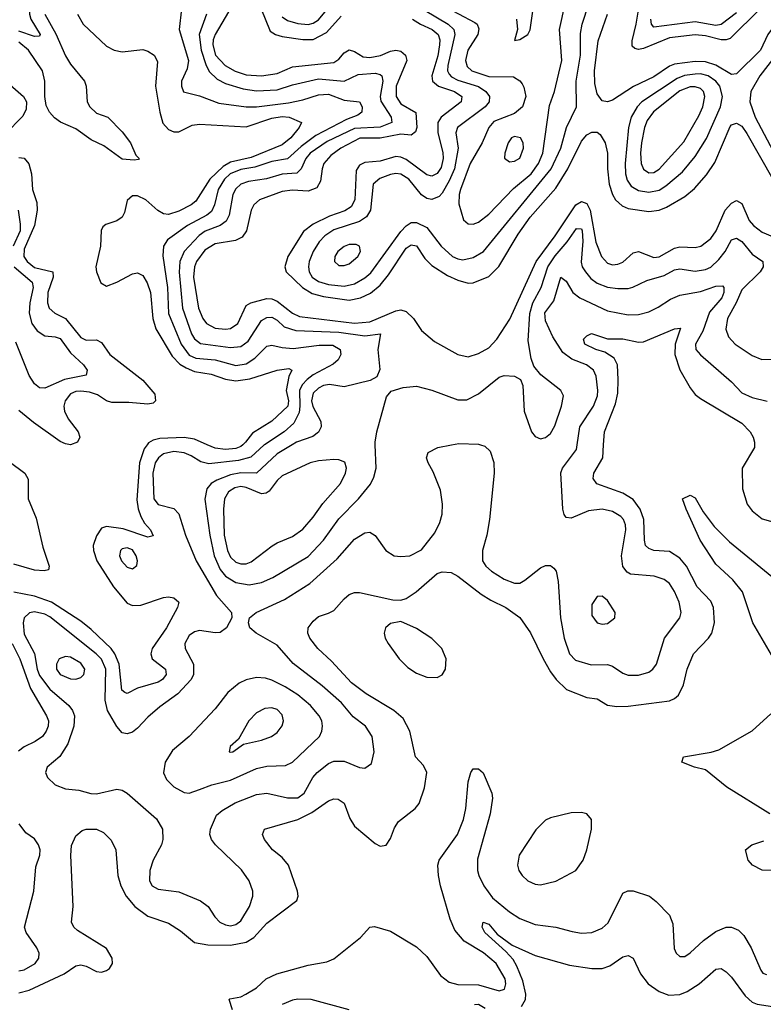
# Model space of a CAD drawing. Header units: inches. Extents: x 884549 to 1028252, y 526810 to 653624.
# Tile 196 of 256: x 942413 to 945294, y 567831 to 571648. Entities that reach past the tile are written whole.
import ezdxf

# ---------------------------------------------------------------- set-up
doc = ezdxf.new("R2010")
doc.units = ezdxf.units.IN
doc.header["$MEASUREMENT"] = 0
doc.layers.add('A9546', color=7, linetype='Continuous')
doc.layers.add('A9547', color=7, linetype='Continuous')

msp = doc.modelspace()

# ---------------------------------------------------------------- linework, layer by layer
at = {"layer": 'A9546', "color": 5}
for points, elevation in [([(942906.6, 570000), (942895, 569985), (942877.8, 569930), (942867.2, 569787.2), (942871.9, 569751.9), (942882.3, 569722.3), (942896.7, 569696.7), (942920.2, 569670), (942930, 569647), (942910, 569641.8), (942814.1, 569674.1), (942750, 569683.9), (942730, 569677.2), (942710, 569647.1), (942697.7, 569610), (942698.6, 569590), (942712.1, 569550), (942777, 569450), (942830, 569386.2), (942850, 569377.3), (942882.1, 569377.9), (942970, 569408.4), (942990, 569410.7), (943010, 569407.2), (943029.1, 569390), (943024.8, 569370), (942981.6, 569290), (942926.1, 569210), (942921.2, 569190), (942926.5, 569170), (942977.6, 569130), (942980.3, 569110), (942966.2, 569090), (942950, 569079.6), (942870, 569056.2), (942830, 569035.6), (942820.1, 569040.1), (942809.4, 569049.4), (942797.9, 569150), (942781.9, 569190), (942767.5, 569210), (942690, 569284.4), (942650, 569316.6), (942535.8, 569390), (942470, 569413.2), (942390, 569429.4)], 2420), ([(942410, 567875.8), (942450, 567886.3), (942585.3, 567950), (942630, 567979.8), (942650, 567983.7), (942670, 567979.5), (942710, 567959), (942730, 567956.1), (942750, 567961.8), (942760.6, 567970), (942772.2, 567990), (942771.6, 568010), (942750, 568047), (942637.2, 568117.2), (942623.1, 568130), (942613.8, 568150), (942620.6, 568210), (942611.4, 568408.6), (942613.4, 568446.6), (942630, 568484.4), (942655.4, 568504.6), (942670, 568510.2), (942710.2, 568510.2), (942737.8, 568497.8), (942768, 568468), (942785.6, 568430), (942793.3, 568330), (942804.6, 568290), (942826.2, 568250), (942858.6, 568210), (942910, 568172.6), (942990, 568145.5), (943036.1, 568116.1), (943090, 568070.2), (943141.9, 568061.9), (943230, 568059.9), (943290, 568072), (943319.9, 568090), (943370, 568145.4), (943486.1, 568233.9), (943491.6, 568250), (943489.8, 568270), (943454.5, 568370), (943430, 568399.8), (943392.3, 568430), (943362, 568470), (943353.6, 568490), (943360.9, 568510), (943490, 568547.6), (943545.1, 568574.9), (943610, 568619.8), (943630, 568627.7), (943646.7, 568626.7), (943670.6, 568610.6), (943691.9, 568551.9), (943710, 568522), (943790, 568454.3), (943810, 568444.7), (943832.2, 568447.8), (943850, 568473.4), (943865.3, 568514.7), (943880.3, 568539.7), (943945.5, 568590), (943960.6, 568610), (943981.2, 568670), (943989.8, 568730), (943977.1, 568757.1), (943946.1, 568790), (943924.2, 568890), (943899.1, 568939.1), (943862.7, 568970), (943755.2, 569035.2), (943697.9, 569077.9), (943621.4, 569161.4), (943568.2, 569210), (943536.5, 569250), (943528.8, 569270), (943530.9, 569290), (943550, 569316.1), (943570, 569334.9), (943610, 569346.9), (943630, 569357.8), (943670, 569403.5), (943690, 569419.3), (943710, 569427.1), (943730, 569427.8), (943858.6, 569398.6), (943890, 569397.5), (943910, 569404.3), (943948.9, 569430), (944030, 569501.7), (944050, 569507.9), (944084.6, 569504.6), (944110, 569491.3), (944201.4, 569421.4), (944238, 569398), (944296.9, 569370), (944350.1, 569330.1), (944391.7, 569271.7), (944440.4, 569170), (944470, 569120.6), (944490.9, 569090.9), (944531.2, 569051.2), (944610, 569020.9), (944650, 569015.3), (944690, 568990.9), (944726.1, 568986.1), (944770, 568986.5), (944930, 569008.2), (944950, 569017.1), (944964.8, 569030), (944984.9, 569070), (944999.1, 569130), (945023.4, 569190), (945081.2, 569250), (945094, 569270), (945104.7, 569310), (945100.7, 569370), (945090, 569394.5), (945037, 569450), (944995.9, 569530), (944970, 569560.1), (944930, 569586.5), (944870, 569590.4), (944850, 569597.6), (944838, 569610), (944833.6, 569630), (944831.2, 569710), (944816.5, 569750), (944790, 569787.8), (944750, 569812.6), (944649, 569849), (944634.8, 569870), (944637.4, 569890), (944672.3, 569950), (944675.2, 570000)], 2420), ([(943361.1, 570000), (943360.4, 569999.6), (943308.3, 569951.7), (943261.2, 569938.8), (943146.1, 569926.1), (943114.5, 569934.5), (943077.7, 569957.7), (943050, 569969.2), (943010, 569973.6), (942970, 569965.2), (942950.6, 569950), (942938.1, 569930), (942928.9, 569890), (942932.6, 569790), (942950, 569768.3), (943010, 569753.8), (943030, 569732.9), (943055.3, 569650), (943097.3, 569550), (943176.1, 569416.1), (943234, 569350), (943234.9, 569330), (943213.7, 569290), (943190, 569272.4), (943170, 569270.8), (943110, 569279.8), (943090, 569275.7), (943070, 569261.4), (943052.9, 569230), (943053.8, 569210), (943086.3, 569150), (943086.6, 569110), (943078, 569090), (943025.8, 569034.2), (942956, 568984), (942910, 568944.7), (942870, 568902), (942850, 568885.8), (942830, 568879.8), (942810, 568883.9), (942790, 568908), (942753.4, 568970), (942744.1, 569010), (942746.5, 569130), (942730, 569168.7), (942709, 569190), (942530, 569332.7), (942510, 569344), (942470, 569352.6), (942451, 569349), (942430.8, 569330), (942426.4, 569310), (942430, 569266.5), (942470.7, 569190.7), (942481.4, 569130), (942490, 569106), (942530, 569052.8), (942603, 568990), (942617.8, 568970), (942625.5, 568950), (942623.4, 568910), (942599.2, 568840.8), (942568.4, 568791.6), (942519.6, 568750), (942512.7, 568730), (942521.3, 568710), (942550, 568682.2), (942590, 568666.8), (942641.6, 568661.6), (942688.3, 568648.3), (942710, 568647.4), (942790, 568665), (942810, 568661.8), (942830, 568649.2), (942943.2, 568550), (942966.2, 568510), (942967.4, 568470), (942961.9, 568450), (942930, 568389.7), (942917, 568350), (942916.3, 568310), (942926.9, 568290), (942950, 568278), (943030, 568266.7), (943112.9, 568232.9), (943143.6, 568210), (943168.6, 568170), (943188.3, 568150), (943210, 568139.2), (943230, 568135.4), (943250, 568140.4), (943270, 568155.4), (943302.8, 568210), (943316.5, 568250), (943315.9, 568270), (943301.6, 568310), (943272.6, 568352.6), (943171.6, 568450), (943156, 568470), (943149.2, 568490), (943151.7, 568510), (943175.9, 568564.1), (943197.1, 568582.9), (943248.2, 568611.8), (943330, 568645), (943370, 568649.5), (943450, 568631.2), (943490, 568631.8), (943515.5, 568650), (943548.8, 568710), (943565.4, 568730), (943610, 568764.5), (943630, 568773.2), (943670, 568774.1), (943730, 568748.6), (943750, 568746.5), (943775.8, 568764.2), (943786.5, 568810), (943779, 568870), (943752.2, 568910), (943705.4, 568945.4), (943659.4, 568999.4), (943585.3, 569065.3), (943472.9, 569152.9), (943410, 569223.7), (943329.6, 569270), (943304.2, 569290), (943299.6, 569310), (943303.7, 569330), (943329.3, 569350), (943439.4, 569400.6), (943537.5, 569462.5), (943642.5, 569557.5), (943710, 569633.7), (943750, 569658.5), (943770, 569660.9), (943790, 569648.8), (943831.4, 569590), (943863.8, 569570), (943890, 569566.8), (943924.5, 569570), (943970, 569593.1), (944020.7, 569659.3), (944040.7, 569699.3), (944049.2, 569730.8), (944050.4, 569770.4), (944043.9, 569823.9), (944015.4, 569895.4), (943995.8, 569930), (943989.6, 569950), (943995.1, 569970), (944033.2, 569990), (944086.4, 570000)], 2440), ([(943468.8, 570000), (943410, 569964.9), (943330, 569890), (943270, 569891.2), (943230, 569884.2), (943176.6, 569863.4), (943155.3, 569850), (943138, 569830), (943130.6, 569789.4), (943149.1, 569650), (943166.8, 569570), (943190, 569517.2), (943210.8, 569490.8), (943250, 569466.3), (943302.5, 569457.5), (943350, 569466.2), (943393.7, 569486.3), (943530, 569566.8), (943589.9, 569630), (943650, 569712.8), (943725.6, 569790), (943772.6, 569847.4), (943785.5, 569874.5), (943794, 569910), (943790.3, 570000)], 2460), ([(943277.2, 570000), (943270, 569993.5), (943250, 569985.8), (943210, 569982.3), (943170, 569986.5), (943139.4, 570000)], 2420), ([(944197.7, 570000), (944214.6, 569994.6), (944235.6, 569975.6), (944250, 569931), (944250.8, 569890), (944233.3, 569710), (944222.8, 569650), (944205.4, 569590), (944206, 569550), (944219.1, 569530), (944240.9, 569510), (944290, 569479.8), (944330, 569463.5), (944350, 569464.2), (944370, 569475), (944430, 569523.2), (944450, 569532.4), (944470, 569531.6), (944482, 569522), (944491.1, 569510), (944499.4, 569470), (944507.9, 569330), (944522.7, 569250), (944543.5, 569190), (944565.9, 569165.9), (944627.5, 569147.5), (944690, 569148.5), (944710, 569141.7), (944750, 569114.5), (944770, 569107.3), (944810, 569106.9), (944850, 569118.6), (944865.6, 569130), (944880.2, 569150), (944910.6, 569250), (944970.6, 569330), (944975.2, 569350), (944968.1, 569390), (944950, 569432), (944930, 569462.3), (944910, 569478), (944871.5, 569491.5), (944779, 569499), (944766, 569506), (944750, 569528.7), (944744.6, 569570), (944760.7, 569670), (944759.9, 569690), (944752.6, 569710), (944742.2, 569722.2), (944710, 569741), (944670, 569750.8), (944616.2, 569743.8), (944550, 569715.4), (944530, 569718.5), (944522, 569730), (944517, 569750), (944509.1, 569890.9), (944516.1, 569910), (944570, 569982.3), (944572.6, 570000)], 2440), ([(945259.8, 570000), (945259.4, 569990), (945212.5, 569910), (945213.3, 569830), (945231.3, 569770), (945250, 569744.5), (945290, 569713.5), (945390, 569684.4), (945430, 569685), (945450, 569689.2), (945470, 569702), (945510, 569746.2), (945579.9, 569870), (945594.7, 569925.3), (945597.9, 569970), (945598.3, 570000)], 2420), ([(942310, 569980.6), (942433.5, 569890), (942446.4, 569866.4), (942446.3, 569790), (942476.3, 569716.3), (942502.8, 569602.8), (942526.7, 569530), (942524.4, 569515.6), (942507.9, 569512.1), (942470, 569514.3), (942390, 569538)], 2380), ([(945334.1, 569170), (945253.7, 569310), (945212.6, 569430), (945176.2, 569476.2), (945110, 569538), (945049.5, 569630), (944994.7, 569750), (944981.2, 569790), (945010, 569805.5), (945030, 569794.4), (945060.7, 569740.7), (945103, 569683), (945163.4, 569623.4), (945370, 569455.1)], 2380), ([(942383.8, 569230), (942413.7, 569170), (942455.1, 569055.1), (942517.1, 568950), (942524.6, 568930), (942523.4, 568910), (942515.7, 568890), (942500.9, 568870), (942473.4, 568850), (942430, 568829.9), (942408.1, 568811.9)], 2420), ([(945319.2, 568570), (945152.8, 568672.8), (945070, 568739.6), (945027.3, 568750), (944978, 568770), (944984.7, 568790), (945091.9, 568808.1), (945121.8, 568818.2), (945250, 568891.5), (945322.8, 568957.2)], 2380), ([(943237, 567810), (943225.2, 567850), (943227.6, 567852.4), (943270, 567860.5), (943289.7, 567870.3), (943330, 567895.3), (943367.6, 567930), (943409, 567949), (943530, 567983.5), (943603.5, 567996.5), (943630, 568007.3), (943732.8, 568090), (943770, 568130.3), (943787.3, 568132.8), (943850, 568115.2), (943950, 568054.5), (943990, 568016.2), (944042.9, 567942.9), (944076.7, 567916.7), (944110, 567907.6), (944190, 567906.6), (944270, 567883.9), (944290.6, 567889.4), (944296.9, 567910), (944293.3, 567930), (944258.9, 567990), (944210, 568031.4), (944135.5, 568075.5), (944098.6, 568118.6), (944080.7, 568160.7), (944042.9, 568290), (944035.5, 568330), (944033.2, 568370), (944037.7, 568390), (944108.8, 568490), (944132.2, 568547.8), (944141.7, 568590), (944150, 568693), (944161.3, 568730), (944170, 568743.8), (944190, 568743.8), (944208.1, 568728.1), (944241.7, 568650), (944244.4, 568630), (944236.1, 568570), (944186.3, 568393.7), (944186.8, 568350), (944192, 568330), (944210.9, 568290), (944244.1, 568244.1), (944310, 568189.1), (944350, 568163.3), (944410, 568141), (944490.5, 568130.5), (944553.2, 568113.2), (944590, 568107.3), (944630, 568110.1), (944670, 568126), (944692.3, 568147.7), (944750, 568262), (944768.7, 568271.3), (944790, 568270.5), (944853, 568250), (944879, 568230), (944930, 568176.5), (944942.9, 568142.9), (944948, 568048), (944956.5, 568030), (944970, 568016.5), (944990, 568016.5), (945010, 568030.2), (945061.9, 568078.1), (945110, 568114), (945150, 568130.1), (945170, 568130.8), (945198.2, 568118.2), (945218, 568098), (945247.3, 568050), (945283.8, 567963.8), (945292.3, 567952.3), (945306.6, 567946.6)], 2380), ([(942410, 567960.4), (942430, 567964.5), (942472.8, 567990), (942486.6, 568010), (942488.7, 568030), (942479.8, 568050), (942438.8, 568110), (942431.7, 568130), (942468.5, 568270), (942475.3, 568364.7), (942491.7, 568410), (942492.7, 568430), (942485.7, 568450), (942470, 568472.7), (942436.5, 568496.5), (942411.1, 568531.1)], 2440), ([(945410, 568347.3), (945290, 568351.2), (945252.3, 568370), (945235.1, 568390), (945224.2, 568430), (945249.3, 568450), (945295.7, 568464.3)], 2380), ([(944356.8, 567823.2), (944373, 567850), (944374, 567870), (944361.6, 567921.6), (944339.3, 567979.3), (944324.4, 568004.4), (944296.4, 568036.4), (944214.8, 568110), (944204.8, 568130), (944209, 568150), (944230, 568141.5), (944263.2, 568103.2), (944321, 568060.9), (944410, 568020.6), (944543.2, 567983.2), (944630, 567969.5), (944670, 567969.5), (944699.1, 567980.9), (944750, 568015), (944770, 568020.9), (944790.2, 568010.2), (944818, 567950), (944848.2, 567910), (944890, 567881.2), (944927.3, 567867.3), (944970, 567869.3), (944999.4, 567880.6), (945045, 567910), (945110, 567967.2), (945130, 567970.2), (945150, 567957.3), (945170, 567935.9), (945223.5, 567863.5), (945250, 567840.1), (945270, 567831.7), (945330, 567823.1)], 2360), ([(943689.9, 567809.9), (943542, 567850), (943490, 567851.4), (943470, 567846.8), (943429.5, 567830.5)], 2380), ([(944175.3, 567830), (944190, 567831.8), (944216.9, 567816.9)], 2360)]:
    msp.add_lwpolyline(points, dxfattribs=dict(at, elevation=elevation))
for points, elevation in [([(943630, 569943.2), (943570, 569938), (943538.5, 569930), (943430, 569879.5), (943410, 569861.4), (943380.1, 569819.9), (943367.9, 569812.1), (943349.4, 569810.6), (943290, 569834.7), (943270, 569838.1), (943246.5, 569833.5), (943222.6, 569817.4), (943206.6, 569790), (943202.3, 569750), (943205.8, 569650), (943218.7, 569590), (943230, 569565), (943250, 569545.1), (943270, 569538.7), (943290, 569539.2), (943310, 569545.9), (943391, 569609), (943410, 569620.7), (943470, 569644.1), (943510, 569673.1), (943550, 569719.8), (943587.1, 569772.9), (943656.2, 569850), (943675.6, 569890), (943679.5, 569910), (943672.2, 569932.2), (943650, 569942.1)], 2480), ([(942830, 569600.2), (942810, 569596.2), (942803.2, 569590), (942799.3, 569570), (942808, 569550), (942830, 569526.4), (942850, 569518.9), (942867.2, 569532.8), (942869.8, 569550), (942864.8, 569570), (942850, 569592.7)], 2440), ([(944670, 569412.8), (944650, 569411.5), (944630, 569381.2), (944630, 569338.8), (944650, 569310.4), (944670, 569304.6), (944690, 569307.8), (944718.7, 569330), (944719.7, 569350), (944690, 569396.3)], 2460), ([(943890, 569314.5), (943850, 569307.1), (943830.3, 569290), (943825.4, 569270), (943829.4, 569250), (943840.6, 569230), (943883.1, 569170), (943917, 569137), (943950, 569115.2), (943990, 569099.5), (944030, 569098.5), (944050, 569108.5), (944063.1, 569130), (944065.4, 569170), (944048.1, 569210), (944010, 569249.4), (943950, 569288.6)], 2420), ([(942590, 569179.9), (942565.4, 569170), (942555.1, 569150), (942555.8, 569130), (942569.3, 569109.3), (942610, 569093), (942630, 569091.6), (942650, 569097.5), (942662, 569110), (942664.9, 569130), (942650, 569153.2), (942610, 569176.4)], 2460), ([(943330, 569097.5), (943290, 569089), (943263.3, 569076.7), (943219.8, 569040.2), (943170, 568976), (943070.2, 568870), (943004.8, 568815.2), (942976, 568770), (942970, 568728), (942982.1, 568702.1), (943010, 568673.8), (943050, 568652.5), (943070, 568650.1), (943110, 568663.5), (943157.7, 568682.3), (943230, 568699.9), (943330, 568744.7), (943370, 568754.1), (943443.2, 568756.8), (943470, 568769.4), (943574.3, 568870), (943583.9, 568890), (943586.5, 568910), (943583.2, 568930), (943573.1, 568950), (943539.5, 568990), (943490.5, 569030.5), (943442, 569062), (943390, 569087.4), (943365, 569095)], 2460), ([(943390, 568980.2), (943362.6, 568977.4), (943330, 568960.7), (943300.6, 568930), (943261.3, 568858.7), (943228.2, 568830), (943224, 568810), (943230, 568808), (943239, 568810), (943280.1, 568840), (943350, 568855.7), (943388, 568870), (943410, 568884.5), (943430, 568910.7), (943435.3, 568930), (943430, 568953.7), (943410, 568974.6)], 2480), ([(944590, 568574.8), (944550, 568573.8), (944470, 568554), (944450, 568544.4), (944412.3, 568507.7), (944347.5, 568410), (944341.2, 568370), (944347, 568350), (944359.2, 568330), (944381.8, 568310), (944410, 568297.1), (944430, 568294.2), (944490, 568309.2), (944568, 568350), (944595.4, 568390), (944610.4, 568430), (944627.6, 568510), (944627.6, 568547.6), (944609.8, 568569.8)], 2420)]:
    msp.add_lwpolyline(points, close=True, dxfattribs=dict(at, elevation=elevation))
at = {"layer": 'A9547', "color": 5}
for points, elevation in [([(942410, 572105.6), (942470, 572108.6), (942510, 572133.5), (942530, 572135.8), (942550, 572122), (942590, 572072), (942610, 572057.7), (942630, 572050.1), (942710, 572040.3), (942798.5, 572010), (942819.5, 571990), (942803.9, 571970), (942737.3, 571922.7), (942550, 571850), (942510, 571823.2), (942461, 571750), (942448.7, 571710), (942450.5, 571670), (942456.7, 571650), (942491.9, 571590), (942490, 571583.6), (942470, 571583.4), (942410, 571604)], 2360), ([(943330, 571735.9), (943383.3, 571603.3), (943404, 571590), (943430, 571582.7), (943510, 571571.1), (943550, 571571.7), (943601.9, 571598.1), (943659, 571661)], 2520), ([(943983.5, 571683.5), (944073.5, 571630), (944095.1, 571610), (944099.2, 571590), (944071.6, 571470), (944070.8, 571450), (944077.2, 571437.2), (944086.5, 571426.5), (944110, 571413.5), (944190, 571388.7), (944219.3, 571370), (944232.5, 571350), (944231.6, 571330), (944215.8, 571310), (944109.3, 571230), (944102.4, 571210), (944111.7, 571150), (944097.7, 571070), (944077.2, 571022.8), (944050, 570975), (944037.8, 570962.2), (944010, 570950.8), (943990, 570954.7), (943969.1, 570969.1), (943920.4, 571030), (943890, 571048.7), (943870, 571051.2), (943850, 571047.4), (943807.7, 571032.3), (943782.1, 571010), (943772.3, 570910), (943756.8, 570883.2), (943730, 570865.6), (943630, 570833.5), (943595.1, 570810), (943573, 570787), (943549.7, 570750), (943534.7, 570710), (943531.7, 570690), (943535.1, 570670), (943546.7, 570650), (943570, 570633), (943610, 570621.9), (943670, 570615.5), (943710, 570624.1), (943750, 570646.9), (943773.1, 570666.9), (943890, 570826.3), (943910, 570848.6), (943930, 570861.9), (943950, 570862.4), (943990, 570842.5), (944045.4, 570770), (944090, 570730.1), (944110, 570720.6), (944130, 570717.1), (944170, 570725.7), (944209.8, 570750), (944472.4, 571070), (944509.6, 571150), (944531.1, 571230), (944569.5, 571310.5), (944568.2, 571410), (944585.5, 571510), (944585.8, 571594.2), (944592.1, 571630), (944617.8, 571710)], 2540), ([(944050, 571703.9), (944176.7, 571636.7), (944185, 571630), (944192.4, 571612.4), (944187.9, 571590), (944148.7, 571530), (944140.5, 571490), (944146.4, 571466.4), (944164.8, 571450), (944230, 571428.1), (944326, 571426), (944350, 571411.4), (944359.4, 571399.4), (944366.5, 571386.5), (944373.3, 571350), (944360.8, 571310), (944330, 571283.8), (944250, 571252.7), (944230, 571230.5), (944205.3, 571170), (944157.6, 571090), (944121, 570990), (944115.6, 570970), (944114.5, 570934.5), (944132.6, 570872.6), (944150, 570857.2), (944170, 570855.5), (944190, 570863.5), (944230, 570894.4), (944326.1, 570993.9), (944394.5, 571050), (944422.6, 571090), (944440.1, 571130), (944465.3, 571314.7), (944485.4, 571370), (944513.1, 571490), (944504.4, 571610), (944525.7, 571710)], 2560), ([(945281.9, 571690), (945165.1, 571574.9), (945150, 571569.7), (945130, 571570.2), (945070, 571585.9), (945030, 571589.4), (944930, 571577.4), (944830, 571536.1), (944810, 571532.8), (944796, 571536), (944785.9, 571545.9), (944785.8, 571565.8), (944801.7, 571630), (944819.3, 571740.7)], 2480), ([(942511, 571670), (942553.5, 571593.5), (942590, 571507.5), (942610, 571475.2), (942663.5, 571410), (942670.9, 571390), (942674.5, 571330), (942684.3, 571310), (942710, 571286), (942754.9, 571270), (942810, 571212.8), (942842.2, 571170), (942863.2, 571123.2), (942876.3, 571110), (942873.4, 571106.6), (942856.7, 571103.3), (942810, 571107.8), (942739.4, 571159.4), (942690, 571182.4), (942630, 571225.1), (942571.3, 571251.3), (942547.5, 571267.5), (942528.9, 571288.9), (942515.7, 571315.7), (942510.8, 571350), (942511.1, 571410), (942501.6, 571450), (942446.8, 571530), (942410, 571560.3)], 2380), ([(942637.4, 571670), (942659, 571630), (942750, 571545.1), (942779.5, 571530), (942810, 571523.9), (942890, 571532.7), (942910, 571526.2), (942934.3, 571510), (942946.3, 571486.3), (942939.1, 571390), (942955.4, 571290), (942967.4, 571247.4), (942990, 571222.5), (943010, 571213.3), (943030, 571212.7), (943081.5, 571238.5), (943110, 571242.9), (943290, 571232.8), (943390, 571265.6), (943430, 571272.5), (943457, 571270), (943504.9, 571250), (943495.4, 571230), (943463.4, 571190), (943430, 571163), (943310, 571114), (943230, 571095.8), (943201.1, 571078.9), (943150.3, 571030), (943095.6, 570944.4), (943077.6, 570930), (943030, 570905.2), (942990, 570893), (942970, 570895.5), (942947.8, 570907.8), (942902.2, 570950), (942870, 570965), (942850, 570965.6), (942830, 570946.6), (942819, 570901), (942810, 570882.9), (942790, 570868.2), (942746.2, 570853.8), (942734.8, 570845.2), (942729.3, 570830.7), (942726.6, 570770), (942707.9, 570690), (942710.8, 570670), (942727.3, 570627.3), (942750, 570614.7), (942790, 570630.1), (942850, 570663), (942870, 570666.6), (942890, 570655.8), (942907.5, 570627.5), (942919.7, 570590), (942929.4, 570490), (942941.1, 570450), (943003.4, 570343.4), (943033.2, 570313.2), (943058, 570298), (943090, 570284.4), (943154.3, 570274.3), (943210, 570255.1), (943250, 570248.1), (943304.8, 570255.2), (943410, 570289), (943455.8, 570295.8), (943467.7, 570290), (943455.4, 570264.6), (943445.5, 570210), (943454.3, 570170), (943451.9, 570150), (943390, 570092), (943314.8, 570045.2), (943288.3, 570010), (943277.2, 570000)], 2420), ([(943040.4, 571690), (943030.6, 571610), (943066.6, 571490), (943062.3, 571457.7), (943039.8, 571410), (943039.4, 571390), (943048, 571368), (943110, 571353.3), (943184, 571324), (943290, 571309.7), (943330.4, 571310.4), (943454.8, 571325.2), (943510, 571336.8), (943570, 571356.6), (943610, 571359.6), (943670, 571336.2), (943730.1, 571330.1), (943739.6, 571310), (943738.7, 571290), (943722.5, 571277.5), (943678.8, 571261.2), (943560.5, 571199.5), (943503.2, 571156.8), (943450.9, 571109.1), (943390, 571097.9), (943324.1, 571075.9), (943270, 571067.8), (943228, 571050), (943206, 571030), (943181.9, 570990), (943167.4, 570930), (943155.5, 570904.5), (943137.5, 570890), (943063.4, 570850), (942985.7, 570794.3), (942970.1, 570770), (942967.1, 570732.9), (942985.2, 570610), (942989.3, 570509.3), (943038, 570390), (943070, 570346.9), (943095.4, 570335.4), (943170, 570328.9), (943250, 570307.5), (943290, 570314.5), (943323.6, 570336.4), (943370, 570382.7), (943390, 570386.8), (943430, 570377), (943473.1, 570373.1), (943573.7, 570386.3), (943626.5, 570386.5), (943655, 570370), (943656.9, 570350), (943646.7, 570330), (943627.5, 570312.5), (943550, 570270.9), (943526.4, 570253.6), (943507.5, 570232.5), (943496.6, 570210), (943498.8, 570150), (943495.3, 570124.7), (943475.6, 570084.4), (943437.6, 570050), (943361.1, 570000)], 2440), ([(943137.2, 571670), (943108.9, 571591.1), (943116.2, 571530), (943134.1, 571474.1), (943147.6, 571447.6), (943178.1, 571418), (943210, 571401.1), (943279.4, 571379.4), (943330, 571372.1), (943410, 571376.4), (943470, 571395.5), (943570, 571418.5), (943670, 571409.7), (943724.4, 571435.6), (943790, 571440.5), (943810, 571435.8), (943815.5, 571430), (943819.5, 571410), (943808.9, 571350), (943812.6, 571332.6), (943852.5, 571270), (943854.1, 571250), (943810, 571231.4), (943710, 571226.1), (943604.2, 571175.8), (943538.4, 571130), (943521.7, 571110), (943503.8, 571070), (943487, 571053), (943430, 571049.6), (943368.7, 571031.3), (943299.1, 571020.9), (943269.5, 571010), (943250, 570992.2), (943238.4, 570970), (943224.7, 570890), (943213.5, 570866.5), (943189.8, 570850.2), (943132.2, 570827.8), (943108.6, 570811.4), (943050, 570750), (943033, 570710), (943031.2, 570668.8), (943044, 570530), (943079.2, 570430), (943090.8, 570410.8), (943113, 570393), (943230, 570377.9), (943270, 570381.3), (943297.8, 570402.2), (943350, 570482.3), (943370, 570493.7), (943390, 570494.4), (943410, 570483.3), (943437.8, 570457.8), (943482.8, 570442.8), (943650, 570437.2), (943750, 570422.9), (943810.2, 570430), (943800.5, 570370), (943808.1, 570291.9), (943796.7, 570263.3), (943770.2, 570249.8), (943670, 570224.5), (943613.3, 570233.3), (943590, 570229.9), (943570, 570220.1), (943550, 570200.2), (943544, 570170), (943548.4, 570148.4), (943580.1, 570090), (943581.2, 570070), (943570.9, 570049.1), (943548.3, 570031.7), (943485.5, 570010), (943468.8, 570000)], 2460), ([(943221.9, 571678.1), (943170.4, 571590), (943162.9, 571570), (943160.8, 571550), (943171.4, 571510), (943209.6, 571470), (943247.8, 571447.8), (943290, 571434.7), (943350, 571430.1), (943410, 571439.9), (943470, 571464.9), (943630, 571482), (943650, 571495.5), (943670, 571519), (943690, 571530.5), (943710, 571525.3), (943744.3, 571504.3), (943770, 571501.1), (943810.4, 571509.6), (943850, 571526.3), (943870.1, 571530.1), (943890, 571526.1), (943907.9, 571510), (943913.4, 571490), (943871.8, 571390), (943871.9, 571350), (943890, 571322), (943948.3, 571288.3), (943951.9, 571230), (943946.9, 571213.1), (943930, 571200.1), (943890, 571204.5), (943810, 571189.3), (943730.8, 571189.2), (943657.1, 571150), (943618.2, 571121.8), (943591.5, 571090), (943584.2, 571070), (943578.2, 571021.8), (943563.7, 570996.3), (943530, 570983.5), (943470, 570986.6), (943430, 570982.3), (943342, 570950), (943320.1, 570930), (943310.1, 570910), (943292.1, 570830), (943275.5, 570804.5), (943248.6, 570791.4), (943170, 570778.7), (943130, 570755.2), (943097.4, 570710), (943090.6, 570689.4), (943086.8, 570650), (943105.4, 570530), (943123, 570490), (943137.3, 570470), (943170, 570452), (943210, 570448.2), (943230, 570451.4), (943258.4, 570470), (943290, 570539.8), (943309.1, 570550.9), (943370, 570567.5), (943390, 570566.3), (943410, 570557.4), (943470, 570510.1), (943497.5, 570497.5), (943710, 570471.3), (943770, 570476.4), (943870, 570519.3), (943890, 570523.4), (943910, 570516.8), (943939.3, 570490), (943970, 570443.1), (944020.4, 570400.4), (944110, 570350.2), (944150, 570341.5), (944190, 570354.6), (944230, 570375.9), (944261.7, 570410), (944312.3, 570487.7), (944413.3, 570710), (944487.5, 570810), (944568.1, 570930), (944590, 570943.8), (944610, 570935.3), (944623.5, 570910), (944645.1, 570785.1), (944667.2, 570730), (944690, 570703.9), (944710, 570697.9), (944730, 570699.8), (944750, 570708.3), (944790, 570743.9), (944810, 570749.6), (944870, 570726.6), (944890, 570728.8), (944950, 570762.7), (944970, 570767.5), (945030, 570765.1), (945051.9, 570770), (945090, 570799.5), (945111.1, 570830), (945146.3, 570910), (945170, 570937), (945190, 570947.2), (945210, 570935.4), (945239.5, 570870), (945255.4, 570850), (945290, 570824.7), (945330, 570807.7)], 2480), ([(943430, 571658.8), (943450, 571645), (943490, 571633.4), (943530, 571629.4), (943550, 571634.4), (943570, 571647), (943607.7, 571692.3)], 2540), ([(944338, 571650), (944341.3, 571610), (944330, 571567.3), (944350, 571571), (944381.2, 571590), (944390.9, 571609.1), (944402.8, 571690)], 2580), ([(945384.4, 571690), (945311.8, 571590), (945282.3, 571530), (945190, 571438.6), (945170, 571435.4), (945110, 571472), (945070, 571484.3), (945030, 571485.6), (944950, 571476), (944930, 571468.2), (944870, 571425.9), (944791.3, 571388.7), (944710, 571336.1), (944690, 571329.9), (944670, 571333.3), (944650, 571361.1), (944641, 571401), (944639.9, 571450), (944653.6, 571566.4), (944690.8, 571669.2)], 2520), ([(945190, 571674.2), (945131, 571629), (945110, 571625.7), (945030, 571640.1), (944870, 571618.5), (944860.4, 571630), (944858, 571650)], 2460), ([(943935, 571650), (943966, 571630), (944011, 571610), (944034.7, 571590), (944040.6, 571570), (944039.6, 571550), (944032.6, 571507.4), (944009.4, 571430), (944011.9, 571410), (944036.1, 571390), (944097, 571370), (944125.9, 571350), (944123.4, 571330), (944045.9, 571270), (944033.5, 571250), (944033.1, 571210), (944052.7, 571132.7), (944054.2, 571110), (944045.5, 571074.5), (944030, 571051.4), (944010, 571041.6), (943990, 571046.8), (943910, 571105.7), (943890, 571114.8), (943870, 571117.2), (943810, 571099.5), (943750, 571094.7), (943730, 571084.1), (943716.9, 571063.1), (943711.5, 570950), (943697.3, 570922.7), (943673.1, 570906.9), (943613.5, 570886.5), (943550, 570854.9), (943513.1, 570826.9), (943452, 570730), (943439.9, 570690), (943445.7, 570670), (943509.2, 570609.2), (943546.6, 570586.6), (943590, 570575), (943690, 570561.3), (943733.7, 570570), (943771.8, 570588.2), (943810, 570618.6), (943841.6, 570658.4), (943910, 570761.9), (943930, 570775.4), (943950, 570771.6), (943982.3, 570722.3), (944010, 570694.5), (944070, 570656.6), (944110, 570637.7), (944150, 570626.6), (944170, 570628.1), (944230, 570652.6), (944269.1, 570690.9), (944343.6, 570816.4), (944390, 570881.9), (944490, 570995.4), (944537.1, 571070), (944590, 571177.1), (944610, 571201.5), (944630, 571212.4), (944650, 571211.8), (944662.3, 571202.3), (944681.5, 571170), (944690.5, 571130), (944690.1, 571069.9), (944696.3, 571010), (944709.1, 570970), (944721.6, 570950), (944746.6, 570926.6), (944770, 570915.8), (944850, 570904.7), (944890, 570909.3), (944918.4, 570921.6), (944990, 570962.8), (945026.7, 570993.3), (945073.9, 571046.1), (945105.4, 571094.6), (945165.6, 571234.4), (945170, 571240.4), (945190, 571247.3), (945210, 571235.1), (945230, 571207.3), (945330.3, 571030.3)], 2520), ([(945342.1, 571510), (945280.5, 571430), (945246.1, 571370), (945241.5, 571330), (945261.7, 571270), (945354.8, 571094.8)], 2540), ([(942375.7, 571395.7), (942427.7, 571350), (942439.8, 571330), (942438.6, 571301.4), (942425.5, 571274.6), (942356.3, 571203.7)], 2380), ([(942410, 571114), (942430.6, 571110.6), (942448.9, 571088.9), (942458.2, 571050), (942463.1, 570990), (942478.9, 570938.9), (942481.4, 570910), (942470.6, 570850), (942430, 570758.5), (942429.5, 570730), (942441.8, 570710), (942470, 570687.9), (942541.7, 570670), (942542.2, 570650), (942522.1, 570590), (942521.4, 570550), (942527.2, 570530), (942549.1, 570510), (942590, 570489.6), (942650, 570415.9), (942670, 570405.8), (942710, 570406.8), (942730, 570396.3), (942762.5, 570350), (942890.1, 570250), (942936, 570196), (942938.8, 570170), (942930, 570161.5), (942910, 570157.8), (942835.5, 570164.5), (942770, 570164.3), (942750, 570169.9), (942714.1, 570194.2), (942683.6, 570203.6), (942650, 570208.3), (942630, 570206.3), (942610, 570197.6), (942589, 570170), (942584.5, 570150), (942586.9, 570130), (942601.1, 570101.1), (942639.7, 570050), (942646.3, 570030), (942637.1, 570010), (942610, 570000.3), (942590, 570003.2), (942570, 570012.7), (942466.7, 570086.7), (942410, 570133.6)], 2380), ([(942407.7, 570910), (942415.5, 570855.5), (942414.3, 570830), (942387.5, 570770)], 2360), ([(943790.3, 570000), (943789.9, 570010), (943796.8, 570050), (943833.7, 570186.3), (943851.7, 570208.3), (943898, 570222), (943950, 570227.1), (944010, 570212.2), (944110, 570174.7), (944145.5, 570174.5), (944190, 570197.1), (944270, 570261.8), (944290, 570269.1), (944330, 570266.3), (944353, 570253), (944362.7, 570230), (944367.7, 570130), (944396.1, 570050), (944410, 570031.8), (944430, 570023.6), (944450, 570028.2), (944470, 570044), (944486, 570074), (944512.5, 570150), (944519.4, 570190), (944510, 570210.9), (944431.8, 570271.8), (944404.9, 570304.9), (944394.9, 570334.9), (944383.4, 570403.4), (944388.9, 570508.9), (944400.4, 570550), (944432.9, 570610), (944459.2, 570690), (944486.9, 570733.1), (944533.4, 570786.6), (944570, 570838.6), (944590, 570837.8), (944592.3, 570830), (944594.3, 570790), (944588.1, 570708.1), (944592.6, 570690), (944604.6, 570670), (944625.3, 570645.3), (944650, 570626.3), (944690, 570611.7), (944730, 570605.5), (944770, 570606.1), (944788.7, 570611.3), (944843.1, 570637), (944910, 570656.9), (944950, 570678.5), (944970, 570682.5), (945030, 570673.3), (945070, 570679), (945090.7, 570689.3), (945121.7, 570718.3), (945145.4, 570750), (945170, 570794.4), (945190, 570801.3), (945210, 570787.8), (945250, 570738.8), (945291.5, 570710), (945292.7, 570690), (945281.7, 570670), (945210, 570601.3), (945188.8, 570550), (945154.8, 570490), (945148.2, 570448.2), (945159.2, 570419.2), (945185, 570390), (945250, 570346.7), (945288.7, 570331.3), (945327.4, 570332.6)], 2460), ([(942392.1, 570690), (942461.9, 570630), (942465.2, 570610), (942452, 570550), (942450.1, 570510.1), (942459.7, 570470), (942481.4, 570441.4), (942510, 570422.4), (942550, 570418.5), (942570, 570411.6), (942610, 570356.6), (942660.9, 570310), (942675, 570290), (942670.1, 570269.9), (942586.4, 570253.6), (942510, 570219.4), (942490, 570221.5), (942470, 570236.2), (942450, 570268.2), (942398.3, 570398.3)], 2360), ([(944572.6, 570000), (944583.1, 570070), (944635.4, 570150), (944651.1, 570190), (944653.3, 570210), (944646.5, 570266.5), (944635.9, 570290), (944608.4, 570310), (944552.3, 570332.3), (944517.8, 570357.8), (944478.5, 570418.5), (944450, 570480.9), (944447.8, 570512.2), (944482.3, 570557.7), (944510, 570650.2), (944530, 570634.2), (944556.4, 570590), (944582.7, 570570), (944690, 570519.3), (944770, 570503.4), (944810, 570505.2), (944850, 570516), (944886.5, 570533.5), (944934.8, 570565.2), (944970, 570579.8), (945050, 570594.1), (945110, 570615.2), (945136.3, 570616.3), (945140.6, 570610), (945141.4, 570590), (945132.6, 570570), (945085.4, 570514.6), (945058.9, 570441.1), (945030.7, 570390), (945032.7, 570370), (945050, 570348.7), (945170, 570244.5), (945210, 570201.9), (945250, 570183.1), (945308.9, 570168.9)], 2440), ([(944675.2, 570000), (944678.1, 570050), (944721.7, 570158.3), (944730, 570200.7), (944731.3, 570251.3), (944728.3, 570310), (944715.7, 570335.7), (944679.7, 570359.7), (944644.7, 570370), (944602.8, 570390), (944596.9, 570410), (944610, 570423.1), (944628.7, 570431.3), (944690, 570411.2), (944750, 570411.4), (944810, 570397.9), (944830, 570398.7), (944950, 570449.1), (944972.4, 570452.4), (944952.9, 570390), (944950.5, 570350), (944970, 570290.2), (945010, 570221.3), (945030, 570195.6), (945050, 570179), (945210, 570084), (945242.7, 570050), (945254.8, 570030), (945260.2, 570010), (945259.8, 570000)], 2420), ([(943139.4, 570000), (943090, 570021.8), (943050, 570028.1), (942955.6, 570024.4), (942930, 570017.9), (942912.5, 570007.5), (942906.6, 570000)], 2420), ([(944086.4, 570000), (944114.7, 570005.3), (944190, 570002.4), (944197.7, 570000)], 2440)]:
    msp.add_lwpolyline(points, dxfattribs=dict(at, elevation=elevation))
for points, elevation in [([(945050, 571437.5), (945030, 571437.3), (944988.8, 571431.2), (944959.7, 571420.3), (944823.6, 571330), (944805.3, 571310), (944782.2, 571270), (944772.1, 571230), (944758.4, 571090), (944759.5, 571050), (944765.8, 571025.8), (944782.3, 571002.3), (944810, 570986.2), (944850, 570978.8), (944890, 570987.4), (944916.5, 571003.5), (944981.2, 571058.8), (945030, 571117.6), (945073.2, 571186.8), (945127.4, 571310), (945136, 571350), (945124.9, 571390), (945110.3, 571410.3), (945080.5, 571430)], 2540), ([(945030, 571388.2), (945010, 571387.9), (944970, 571372.8), (944868.7, 571291.3), (944843.3, 571256.7), (944833, 571230), (944822.2, 571170), (944817.4, 571130), (944820.6, 571090), (944830, 571068.3), (944850, 571054.7), (944870, 571055.9), (944890, 571068.2), (944985.3, 571174.7), (945044.4, 571275.6), (945059.6, 571310), (945067.6, 571350), (945061.5, 571370), (945050, 571380.8)], 2560), ([(944330, 571195.6), (944318.9, 571190), (944305, 571170), (944292.4, 571130), (944291.8, 571111.8), (944310, 571096.9), (944330, 571099.7), (944350, 571111.7), (944365, 571150), (944363.2, 571170), (944353.5, 571190)], 2580), ([(943716.7, 570776.7), (943690, 570776.7), (943670, 570769), (943646, 570750), (943633.8, 570730), (943632.6, 570710), (943650, 570695.2), (943670, 570695.1), (943690, 570702.2), (943723.2, 570730), (943733.1, 570750), (943729.8, 570769.8)], 2560)]:
    msp.add_lwpolyline(points, close=True, dxfattribs=dict(at, elevation=elevation))

doc.saveas('drawing.dxf')
